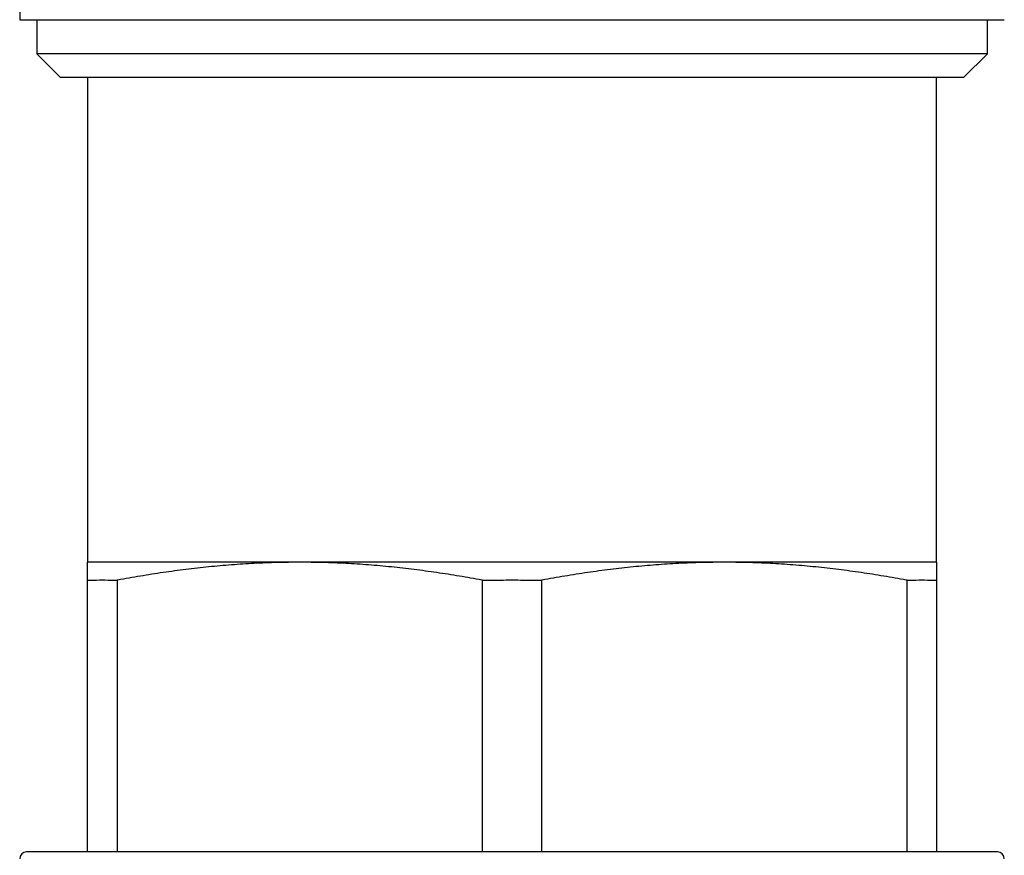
# Model space of a CAD drawing. Header units: millimetres. Extents: x 8 to 740, y 12 to 985.
# Tile 45 of 62: x 442 to 471, y 582 to 606. Entities that reach past the tile are written whole.
import ezdxf

# ---------------------------------------------------------------- set-up
doc = ezdxf.new("R2010")
doc.units = ezdxf.units.MM

msp = doc.modelspace()

# ---------------------------------------------------------------- linework, layer by layer
at = {"color": 7, "linetype": 'Continuous', "lineweight": 30}
for p, q in [((442.481, 607.177), (442.481, 606.177)), ((442.481, 606.177), (471.481, 606.177)), ((442.981, 606.177), (442.981, 605.177)), ((470.981, 605.177), (470.981, 606.177)), ((442.981, 605.177), (443.681, 604.477)), ((470.981, 605.177), (442.981, 605.177)), ((470.281, 604.477), (470.981, 605.177)), ((470.281, 604.477), (443.681, 604.477)), ((444.481, 604.477), (444.481, 590.205)), ((469.481, 590.205), (469.481, 604.477)), ((450.731, 590.205), (444.481, 590.205)), ((463.231, 590.205), (450.731, 590.205)), ((469.481, 590.205), (463.231, 590.205)), ((444.481, 589.677), (444.577, 589.677)), ((444.481, 581.677), (444.481, 589.677)), ((445.25, 589.677), (445.347, 589.677)), ((445.347, 589.677), (445.347, 581.677)), ((445.368, 589.677), (445.347, 589.677)), ((456.115, 589.677), (456.094, 589.677)), ((456.115, 589.677), (456.308, 589.677)), ((456.115, 581.677), (456.115, 589.677)), ((457.654, 589.677), (457.847, 589.677)), ((457.847, 589.677), (457.847, 581.677)), ((457.868, 589.677), (457.847, 589.677)), ((468.615, 589.677), (468.594, 589.677)), ((468.615, 581.677), (468.615, 589.677)), ((468.615, 589.677), (468.711, 589.677)), ((469.384, 589.677), (469.481, 589.677)), ((469.481, 589.677), (469.481, 581.677)), ((471.281, 581.677), (442.681, 581.677))]:
    msp.add_line(p, q, dxfattribs=at)
for centre, start, end in [((442.681, 581.477), 90, 180), ((471.281, 581.477), 0, 90)]:
    msp.add_arc(centre, 0.2, start, end, dxfattribs=at)
for points, knots in [([(444.481, 589.677), (444.481, 589.717), (444.481, 589.798), (444.481, 589.902), (444.481, 589.993), (444.481, 590.069), (444.481, 590.129), (444.481, 590.172), (444.481, 590.2), (444.481, 590.203), (444.481, 590.205)], [0, 0, 0, 0, 0.124535, 0.249069, 0.373761, 0.498453, 0.62372, 0.748987, 0.874494, 1, 1, 1, 1]), ([(450.731, 590.205), (450.507, 590.203), (450.06, 590.2), (449.39, 590.173), (448.719, 590.13), (448.048, 590.07), (447.377, 589.994), (446.706, 589.903), (446.036, 589.798), (445.59, 589.718), (445.368, 589.677)], [0, 0, 0, 0, 0.124454, 0.248908, 0.373603, 0.498299, 0.623638, 0.748977, 0.874488, 1, 1, 1, 1]), ([(456.094, 589.677), (455.873, 589.717), (455.431, 589.798), (454.766, 589.902), (454.099, 589.993), (453.429, 590.069), (452.757, 590.129), (452.083, 590.172), (451.407, 590.2), (450.956, 590.203), (450.731, 590.205)], [0, 0, 0, 0, 0.1245349, 0.2490688, 0.3737612, 0.4984527, 0.6237202, 0.7489869, 0.8744936, 1, 1, 1, 1]), ([(463.231, 590.205), (463.007, 590.203), (462.56, 590.2), (461.89, 590.173), (461.219, 590.13), (460.548, 590.07), (459.877, 589.994), (459.206, 589.903), (458.536, 589.798), (458.09, 589.718), (457.868, 589.677)], [0, 0, 0, 0, 0.1244539, 0.2489081, 0.3736033, 0.4982993, 0.6236376, 0.7489767, 0.8744879, 1, 1, 1, 1]), ([(468.594, 589.677), (468.373, 589.717), (467.931, 589.798), (467.266, 589.902), (466.599, 589.993), (465.929, 590.069), (465.257, 590.129), (464.583, 590.172), (463.907, 590.2), (463.456, 590.203), (463.231, 590.205)], [0, 0, 0, 0, 0.124535, 0.249069, 0.373761, 0.498453, 0.62372, 0.748987, 0.874494, 1, 1, 1, 1]), ([(469.481, 590.205), (469.481, 590.203), (469.481, 590.2), (469.481, 590.173), (469.481, 590.13), (469.481, 590.07), (469.481, 589.994), (469.481, 589.903), (469.481, 589.798), (469.481, 589.718), (469.481, 589.677)], [0, 0, 0, 0, 0.1244539, 0.2489081, 0.3736033, 0.4982993, 0.6236376, 0.7489767, 0.8744879, 1, 1, 1, 1]), ([(444.577, 589.677), (444.69, 589.68), (444.914, 589.686), (445.138, 589.68), (445.25, 589.677)], [0, 0, 0, 0, 0.499923, 1, 1, 1, 1]), ([(456.308, 589.677), (456.532, 589.68), (456.981, 589.686), (457.43, 589.68), (457.654, 589.677)], [0, 0, 0, 0, 0.499923, 1, 1, 1, 1]), ([(468.711, 589.677), (468.824, 589.68), (469.048, 589.686), (469.272, 589.68), (469.384, 589.677)], [0, 0, 0, 0, 0.499923, 1, 1, 1, 1])]:
    msp.add_open_spline(points, degree=3, knots=knots, dxfattribs=at)

doc.saveas('drawing.dxf')
